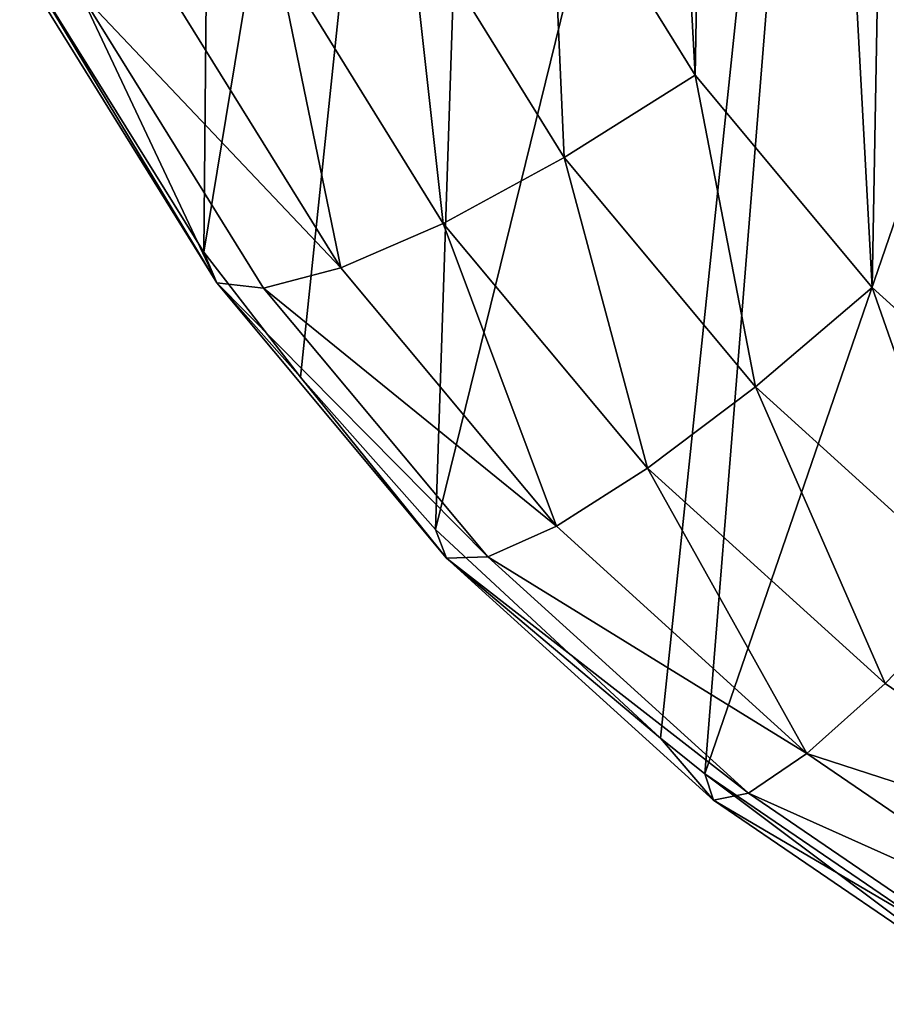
# Model space of a CAD drawing. Header units: millimetres. Extents: x 0 to 1220, y 0 to 506.
# Tile 171 of 256: x 760 to 767, y 355 to 363. Entities that reach past the tile are written whole.
import ezdxf

# ---------------------------------------------------------------- set-up
doc = ezdxf.new("R2010")
doc.units = ezdxf.units.MM
doc.header["$LTSCALE"] = 25.4
doc.layers.get('0').update_dxf_attribs({"true_color": 0xff5454})

# ---------------------------------------------------------------- blocks, each defined once
blk = doc.blocks.new('TWIG-VI-9138.STL')
at = {"color": 0}
mesh = blk.add_polyface(dxfattribs=at)
corners = [(189.6526, 383.4308, 143.0585), (189.4155, 387.7906, 144.239), (189.3762, 385.6039, 143.6424), (189.7698, 389.9486, 144.8368), (190.2393, 381.3137, 142.4987), (190.4322, 392.0357, 145.4241), (191.125, 379.2938, 141.9739), (191.3897, 394.0114, 145.9894), (192.2924, 377.4105, 141.4943), (192.6238, 395.8371, 146.5218), (193.7188, 375.7004, 141.0692), (194.1104, 397.4774, 147.0109), (195.3764, 374.1967, 140.707), (195.8206, 398.9002, 147.4472), (197.2329, 372.9288, 140.4147), (197.7211, 400.078, 147.8222), (199.2522, 371.9214, 140.198), (199.7749, 400.9878, 148.1285), (201.395, 371.1939, 140.061), (201.942, 401.6119, 148.3603), (203.6197, 370.7607, 140.0064), (204.1803, 401.9381, 148.513), (205.8828, 370.63, 140.0354), (206.4462, 401.9601, 148.5836), (208.1404, 370.8046, 140.1473), (208.6956, 401.6775, 148.5708), (210.3485, 371.2809, 140.34), (210.8846, 401.0957, 148.4748), (212.4641, 372.0497, 140.6097), (212.9708, 400.2262, 148.2975), (214.4461, 373.096, 140.9512), (214.9135, 399.0857, 148.0423), (216.2558, 374.3995, 141.3578), (216.6748, 397.6965, 147.7142), (217.8581, 375.9348, 141.8216), (218.2205, 396.0857, 147.3197), (219.2218, 377.6721, 142.3336), (219.5206, 394.2846, 146.8662), (220.3203, 379.5774, 142.8839), (220.5496, 392.3282, 146.3628), (221.1322, 381.6137, 143.4616), (221.2876, 390.2547, 145.8192), (221.6418, 383.7415, 144.0555), (221.7203, 388.1044, 145.2459), (221.8391, 385.9192, 144.6542)]
mesh.append_faces([[corners[k] for k in face] for face in [(0, 1, 2), (43, 42, 44)]], dxfattribs={"vtx0": -1, "color": 0})
mesh.append_faces([[corners[k] for k in face] for face in [(1, 0, 3), (3, 4, 5), (5, 6, 7), (7, 8, 9), (9, 10, 11), (11, 12, 13), (13, 14, 15), (15, 16, 17), (17, 18, 19), (19, 20, 21), (21, 22, 23), (23, 24, 25), (25, 26, 27), (27, 28, 29), (29, 30, 31), (31, 32, 33), (33, 34, 35), (35, 36, 37), (37, 38, 39), (39, 40, 41), (41, 42, 43)]], dxfattribs={"vtx0": -1, "vtx1": -1, "color": 0})
mesh.append_faces([[corners[k] for k in face] for face in [(3, 0, 4), (5, 4, 6), (7, 6, 8), (9, 8, 10), (11, 10, 12), (13, 12, 14), (15, 14, 16), (17, 16, 18), (19, 18, 20), (21, 20, 22), (23, 22, 24), (25, 24, 26), (27, 26, 28), (29, 28, 30), (31, 30, 32), (33, 32, 34), (35, 34, 36), (37, 36, 38), (39, 38, 40), (41, 40, 42)]], dxfattribs={"vtx0": -1, "vtx2": -1, "color": 0})
mesh = blk.add_polyface(dxfattribs=at)
corners = [(188.5024, 394.1284, 78.5462), (188.3361, 375.9859, 135.8094), (186.8517, 378.3688, 136.416)]
mesh.append_faces([[corners[k] for k in face] for face in [(0, 1, 2)]], dxfattribs={"color": 0})
mesh = blk.add_polyface(dxfattribs=at)
corners = [(188.5024, 394.1284, 78.5462), (190.7631, 390.7366, 77.687), (188.3361, 375.9859, 135.8094)]
mesh.append_faces([[corners[k] for k in face] for face in [(0, 1, 2)]], dxfattribs={"color": 0})
mesh = blk.add_polyface(dxfattribs=at)
corners = [(190.7631, 390.7366, 77.687), (189.1124, 374.977, 135.5568), (188.3361, 375.9859, 135.8094)]
mesh.append_faces([[corners[k] for k in face] for face in [(0, 1, 2)]], dxfattribs={"color": 0})
mesh = blk.add_polyface(dxfattribs=at)
corners = [(190.7631, 390.7366, 77.687), (190.2013, 373.7496, 135.2536), (189.1124, 374.977, 135.5568)]
mesh.append_faces([[corners[k] for k in face] for face in [(0, 1, 2)]], dxfattribs={"color": 0})
mesh = blk.add_polyface(dxfattribs=at)
corners = [(190.7631, 390.7366, 77.687), (193.6626, 387.8307, 76.9784), (190.2013, 373.7496, 135.2536)]
mesh.append_faces([[corners[k] for k in face] for face in [(0, 1, 2)]], dxfattribs={"color": 0})
mesh = blk.add_polyface(dxfattribs=at)
corners = [(190.2013, 373.7496, 135.2536), (193.6626, 387.8307, 76.9784), (192.0119, 372.0711, 134.8482)]
mesh.append_faces([[corners[k] for k in face] for face in [(0, 1, 2)]], dxfattribs={"color": 0})
mesh = blk.add_polyface(dxfattribs=at)
corners = [(192.0119, 372.0711, 134.8482), (193.6626, 387.8307, 76.9784), (192.3689, 371.7833, 134.78)]
mesh.append_faces([[corners[k] for k in face] for face in [(0, 1, 2)]], dxfattribs={"color": 0})
mesh = blk.add_polyface(dxfattribs=at)
corners = [(192.3689, 371.7833, 134.78), (193.6626, 387.8307, 76.9784), (197.0894, 385.5225, 76.4475)]
mesh.append_faces([[corners[k] for k in face] for face in [(0, 1, 2)]], dxfattribs={"color": 0})
mesh = blk.add_polyface(dxfattribs=at)
corners = [(192.3689, 371.7833, 134.78), (197.0894, 385.5225, 76.4475), (194.7966, 370.1253, 134.3977)]
mesh.append_faces([[corners[k] for k in face] for face in [(0, 1, 2)]], dxfattribs={"color": 0})
mesh = blk.add_polyface(dxfattribs=at)
corners = [(191.2375, 376.7466, 141.1068), (191.125, 379.2938, 141.9739), (189.9772, 378.7799, 141.6245), (192.2924, 377.4105, 141.4943)]
mesh.append_faces([[corners[k] for k in face] for face in [(0, 1, 2), (1, 0, 3)]], dxfattribs={"vtx0": -1, "color": 0})
mesh = blk.add_polyface(dxfattribs=at)
corners = [(190.2639, 376.2175, 140.417), (189.9772, 378.7799, 141.6245), (188.9169, 378.3906, 140.9704), (191.2375, 376.7466, 141.1068)]
mesh.append_faces([[corners[k] for k in face] for face in [(0, 1, 2), (1, 0, 3)]], dxfattribs={"vtx0": -1, "color": 0})
mesh = blk.add_polyface(dxfattribs=at)
corners = [(189.4379, 375.8592, 139.472), (188.9169, 378.3906, 140.9704), (188.0165, 378.1523, 140.0559), (190.2639, 376.2175, 140.417)]
mesh.append_faces([[corners[k] for k in face] for face in [(0, 1, 2), (1, 0, 3)]], dxfattribs={"vtx0": -1, "color": 0})
mesh = blk.add_polyface(dxfattribs=at)
corners = [(186.8517, 378.3688, 136.416), (188.3361, 375.9859, 135.8094), (188.44, 375.7393, 137.087)]
mesh.append_faces([[corners[k] for k in face] for face in [(0, 1, 2)]], dxfattribs={"color": 0})
mesh = blk.add_polyface(dxfattribs=at)
corners = [(186.8517, 378.3688, 136.416), (188.44, 375.7393, 137.087), (186.9256, 378.1823, 137.7091)]
mesh.append_faces([[corners[k] for k in face] for face in [(0, 1, 2)]], dxfattribs={"color": 0})
mesh = blk.add_polyface(dxfattribs=at)
corners = [(187.3373, 378.0812, 138.9436), (188.44, 375.7393, 137.087), (188.8158, 375.6961, 138.3362), (186.9256, 378.1823, 137.7091)]
mesh.append_faces([[corners[k] for k in face] for face in [(0, 1, 2), (1, 0, 3)]], dxfattribs={"vtx0": -1, "color": 0})
mesh = blk.add_polyface(dxfattribs=at)
corners = [(189.4379, 375.8592, 139.472), (187.3373, 378.0812, 138.9436), (188.8158, 375.6961, 138.3362), (188.0165, 378.1523, 140.0559)]
mesh.append_faces([[corners[k] for k in face] for face in [(0, 1, 2), (1, 0, 3)]], dxfattribs={"vtx0": -1, "color": 0})
mesh = blk.add_polyface(dxfattribs=at)
corners = [(192.7775, 374.9003, 140.6479), (192.2924, 377.4105, 141.4943), (191.2375, 376.7466, 141.1068), (193.7188, 375.7004, 141.0692)]
mesh.append_faces([[corners[k] for k in face] for face in [(0, 1, 2), (1, 0, 3)]], dxfattribs={"vtx0": -1, "color": 0})
mesh = blk.add_polyface(dxfattribs=at)
corners = [(191.9097, 374.2443, 139.9266), (191.2375, 376.7466, 141.1068), (190.2639, 376.2175, 140.417), (192.7775, 374.9003, 140.6479)]
mesh.append_faces([[corners[k] for k in face] for face in [(0, 1, 2), (1, 0, 3)]], dxfattribs={"vtx0": -1, "color": 0})
mesh = blk.add_polyface(dxfattribs=at)
corners = [(191.1746, 373.777, 138.9545), (190.2639, 376.2175, 140.417), (189.4379, 375.8592, 139.472), (191.9097, 374.2443, 139.9266)]
mesh.append_faces([[corners[k] for k in face] for face in [(0, 1, 2), (1, 0, 3)]], dxfattribs={"vtx0": -1, "color": 0})
mesh = blk.add_polyface(dxfattribs=at)
corners = [(188.3361, 375.9859, 135.8094), (189.1124, 374.977, 135.5568), (188.44, 375.7393, 137.087)]
mesh.append_faces([[corners[k] for k in face] for face in [(0, 1, 2)]], dxfattribs={"color": 0})
mesh = blk.add_polyface(dxfattribs=at)
corners = [(191.1746, 373.777, 138.9545), (188.8158, 375.6961, 138.3362), (190.6222, 373.5302, 137.7979), (189.4379, 375.8592, 139.472)]
mesh.append_faces([[corners[k] for k in face] for face in [(0, 1, 2), (1, 0, 3)]], dxfattribs={"vtx0": -1, "color": 0})
mesh = blk.add_polyface(dxfattribs=at)
corners = [(188.44, 375.7393, 137.087), (189.1124, 374.977, 135.5568), (190.2902, 373.5209, 136.5356)]
mesh.append_faces([[corners[k] for k in face] for face in [(0, 1, 2)]], dxfattribs={"color": 0})
mesh = blk.add_polyface(dxfattribs=at)
corners = [(190.6222, 373.5302, 137.7979), (188.44, 375.7393, 137.087), (190.2902, 373.5209, 136.5356), (188.8158, 375.6961, 138.3362)]
mesh.append_faces([[corners[k] for k in face] for face in [(0, 1, 2), (1, 0, 3)]], dxfattribs={"vtx0": -1, "color": 0})
mesh = blk.add_polyface(dxfattribs=at)
corners = [(194.567, 373.2769, 140.2568), (193.7188, 375.7004, 141.0692), (192.7775, 374.9003, 140.6479), (195.3764, 374.1967, 140.707)]
mesh.append_faces([[corners[k] for k in face] for face in [(0, 1, 2), (1, 0, 3)]], dxfattribs={"vtx0": -1, "color": 0})
mesh = blk.add_polyface(dxfattribs=at)
corners = [(189.1124, 374.977, 135.5568), (190.2013, 373.7496, 135.2536), (190.2902, 373.5209, 136.5356)]
mesh.append_faces([[corners[k] for k in face] for face in [(0, 1, 2)]], dxfattribs={"color": 0})
mesh = blk.add_polyface(dxfattribs=at)
corners = [(193.8223, 372.5093, 139.5087), (192.7775, 374.9003, 140.6479), (191.9097, 374.2443, 139.9266), (194.567, 373.2769, 140.2568)]
mesh.append_faces([[corners[k] for k in face] for face in [(0, 1, 2), (1, 0, 3)]], dxfattribs={"vtx0": -1, "color": 0})
mesh = blk.add_polyface(dxfattribs=at)
corners = [(193.1928, 371.9462, 138.5135), (191.9097, 374.2443, 139.9266), (191.1746, 373.777, 138.9545), (193.8223, 372.5093, 139.5087)]
mesh.append_faces([[corners[k] for k in face] for face in [(0, 1, 2), (1, 0, 3)]], dxfattribs={"vtx0": -1, "color": 0})
mesh = blk.add_polyface(dxfattribs=at)
corners = [(190.2902, 373.5209, 136.5356), (190.2013, 373.7496, 135.2536), (192.0119, 372.0711, 134.8482)]
mesh.append_faces([[corners[k] for k in face] for face in [(0, 1, 2)]], dxfattribs={"color": 0})
mesh = blk.add_polyface(dxfattribs=at)
corners = [(193.1928, 371.9462, 138.5135), (190.6222, 373.5302, 137.7979), (192.7215, 371.6259, 137.3392), (191.1746, 373.777, 138.9545)]
mesh.append_faces([[corners[k] for k in face] for face in [(0, 1, 2), (1, 0, 3)]], dxfattribs={"vtx0": -1, "color": 0})
mesh = blk.add_polyface(dxfattribs=at)
corners = [(192.7215, 371.6259, 137.3392), (190.2902, 373.5209, 136.5356), (192.4404, 371.5704, 136.0657), (190.6222, 373.5302, 137.7979)]
mesh.append_faces([[corners[k] for k in face] for face in [(0, 1, 2), (1, 0, 3)]], dxfattribs={"vtx0": -1, "color": 0})
mesh = blk.add_polyface(dxfattribs=at)
corners = [(190.2902, 373.5209, 136.5356), (192.0119, 372.0711, 134.8482), (192.4404, 371.5704, 136.0657)]
mesh.append_faces([[corners[k] for k in face] for face in [(0, 1, 2)]], dxfattribs={"color": 0})
mesh = blk.add_polyface(dxfattribs=at)
corners = [(195.9644, 371.0464, 139.1713), (194.567, 373.2769, 140.2568), (193.8223, 372.5093, 139.5087), (196.5714, 371.9081, 139.9412)]
mesh.append_faces([[corners[k] for k in face] for face in [(0, 1, 2), (1, 0, 3)]], dxfattribs={"vtx0": -1, "color": 0})
mesh = blk.add_polyface(dxfattribs=at)
corners = [(195.9644, 371.0464, 139.1713), (193.1928, 371.9462, 138.5135), (195.4532, 370.4024, 138.1576), (193.8223, 372.5093, 139.5087)]
mesh.append_faces([[corners[k] for k in face] for face in [(0, 1, 2), (1, 0, 3)]], dxfattribs={"vtx0": -1, "color": 0})
mesh = blk.add_polyface(dxfattribs=at)
corners = [(192.4404, 371.5704, 136.0657), (192.0119, 372.0711, 134.8482), (192.3689, 371.7833, 134.78)]
mesh.append_faces([[corners[k] for k in face] for face in [(0, 1, 2)]], dxfattribs={"color": 0})
mesh = blk.add_polyface(dxfattribs=at)
corners = [(195.4532, 370.4024, 138.1576), (192.7215, 371.6259, 137.3392), (195.0727, 370.0202, 136.9689), (193.1928, 371.9462, 138.5135)]
mesh.append_faces([[corners[k] for k in face] for face in [(0, 1, 2), (1, 0, 3)]], dxfattribs={"vtx0": -1, "color": 0})
mesh = blk.add_polyface(dxfattribs=at)
corners = [(194.8487, 369.9256, 135.6865), (192.3689, 371.7833, 134.78), (194.7966, 370.1253, 134.3977), (192.4404, 371.5704, 136.0657)]
mesh.append_faces([[corners[k] for k in face] for face in [(0, 1, 2), (1, 0, 3)]], dxfattribs={"vtx0": -1, "color": 0})
mesh = blk.add_polyface(dxfattribs=at)
corners = [(195.0727, 370.0202, 136.9689), (192.4404, 371.5704, 136.0657), (194.8487, 369.9256, 135.6865), (192.7215, 371.6259, 137.3392)]
mesh.append_faces([[corners[k] for k in face] for face in [(0, 1, 2), (1, 0, 3)]], dxfattribs={"vtx0": -1, "color": 0})

msp = doc.modelspace()

# ---------------------------------------------------------------- block references
at = {"color": 250, "true_color": 0x262626}
msp.add_blockref('TWIG-VI-9138.STL', (573.181, -15.2441, -16.5453), dxfattribs=at)

doc.saveas('drawing.dxf')
